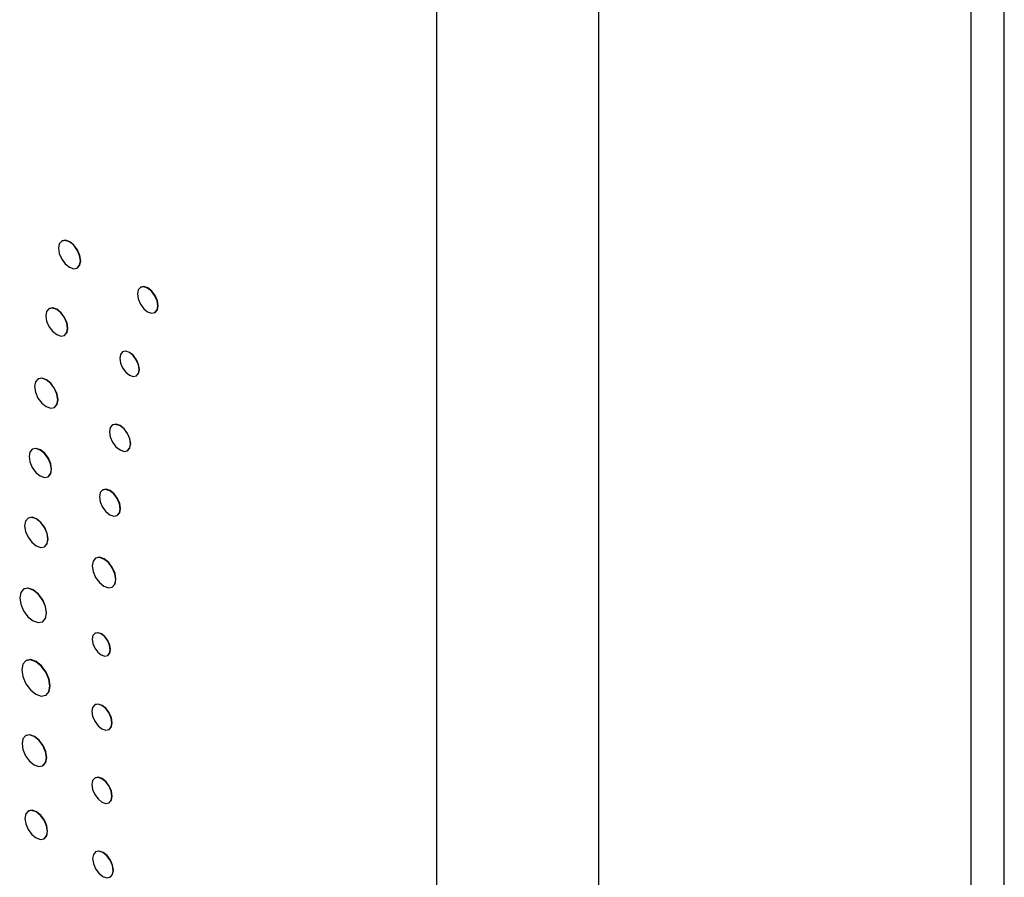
# Model space of a CAD drawing. Header units: inches. Extents: x 5.9 to 23.9, y 5 to 17.8.
# Tile 25 of 33: x 22.1 to 23.5, y 11 to 12.3. Entities that reach past the tile are written whole.
import ezdxf

# ---------------------------------------------------------------- set-up
doc = ezdxf.new("R2010")
doc.units = ezdxf.units.IN
doc.header["$LTSCALE"] = 2
doc.header["$MEASUREMENT"] = 0

msp = doc.modelspace()

# ---------------------------------------------------------------- linework, layer by layer
at = {"color": 7, "linetype": 'Continuous', "lineweight": 25}
for p, q in [((23.5359, 9.8886), (23.5359, 12.9351)), ((22.6941, 12.5473), (22.6941, 9.5008)), ((22.1388, 11.9402), (22.1384, 11.94)), ((22.1615, 11.9), (22.1618, 11.9002)), ((22.2554, 11.8716), (22.2551, 11.8713)), ((22.12, 11.8399), (22.1196, 11.8397)), ((22.2766, 11.834), (22.277, 11.8342)), ((22.1424, 11.8002), (22.1428, 11.8004)), ((22.229, 11.7758), (22.2286, 11.7756)), ((22.249, 11.7402), (22.2494, 11.7404)), ((22.1037, 11.7356), (22.1033, 11.7354)), ((22.1276, 11.6933), (22.128, 11.6935)), ((22.2142, 11.6675), (22.2139, 11.6673)), ((22.0952, 11.6315), (22.0948, 11.6313)), ((22.2359, 11.6292), (22.2362, 11.6294)), ((22.1183, 11.5906), (22.1187, 11.5909)), ((22.1994, 11.5711), (22.199, 11.5709)), ((22.2208, 11.5332), (22.2211, 11.5334)), ((22.0889, 11.5294), (22.0885, 11.5292)), ((22.113, 11.4868), (22.1134, 11.487)), ((22.189, 11.47), (22.1887, 11.4698)), ((22.0823, 11.4242), (22.082, 11.424)), ((22.2134, 11.427), (22.2137, 11.4272)), ((22.1099, 11.3755), (22.1103, 11.3757)), ((22.1879, 11.3586), (22.1876, 11.3584)), ((22.0857, 11.318), (22.0854, 11.3178)), ((22.2066, 11.3255), (22.2069, 11.3257)), ((22.1149, 11.2667), (22.1153, 11.2669)), ((22.1879, 11.2527), (22.1875, 11.2525)), ((22.2087, 11.2158), (22.209, 11.216)), ((22.0853, 11.2069), (22.0849, 11.2067)), ((22.1106, 11.1622), (22.111, 11.1624)), ((22.1879, 11.1441), (22.1875, 11.1438)), ((22.0891, 11.0951), (22.0888, 11.0949)), ((22.2087, 11.1072), (22.209, 11.1074)), ((22.1124, 11.054), (22.1127, 11.0542)), ((22.189, 11.0346), (22.1887, 11.0344)), ((22.2102, 10.997), (22.2106, 10.9972))]:
    msp.add_line(p, q, dxfattribs=at)
at = {"color": 8, "linetype": 'Continuous', "lineweight": 25}
for p, q in [((23.4861, 12.8636), (23.4861, 9.8192)), ((22.9345, 12.5456), (22.9345, 9.5008))]:
    msp.add_line(p, q, dxfattribs=at)
at = {"color": 7, "linetype": 'Continuous', "lineweight": 25, "flags": 128}
for points in [[(22.1662, 11.9106), (22.165, 11.9185), (22.1615, 11.9266), (22.1562, 11.9338), (22.1499, 11.9388), (22.1437, 11.941), (22.1384, 11.94), (22.1349, 11.9359), (22.1336, 11.9294), (22.1349, 11.9215), (22.1384, 11.9133), (22.1437, 11.9062), (22.1499, 11.9011), (22.1562, 11.899), (22.1615, 11.9), (22.165, 11.9041), (22.1662, 11.9106)], [(22.1618, 11.9002), (22.1618, 11.9002), (22.1654, 11.9043), (22.1666, 11.9108), (22.1654, 11.9187), (22.1618, 11.9268), (22.1565, 11.934), (22.1503, 11.939), (22.144, 11.9412), (22.1388, 11.9402)], [(22.2811, 11.8438), (22.2799, 11.8513), (22.2766, 11.8589), (22.2717, 11.8656), (22.2658, 11.8703), (22.26, 11.8723), (22.2551, 11.8713), (22.2517, 11.8675), (22.2506, 11.8615), (22.2517, 11.8541), (22.2551, 11.8464), (22.26, 11.8397), (22.2658, 11.835), (22.2717, 11.833), (22.2766, 11.834), (22.2799, 11.8378), (22.2811, 11.8438)], [(22.277, 11.8342), (22.277, 11.8342), (22.2803, 11.838), (22.2815, 11.844), (22.2803, 11.8515), (22.277, 11.8591), (22.272, 11.8658), (22.2662, 11.8705), (22.2604, 11.8725), (22.2554, 11.8716)], [(22.1472, 11.8107), (22.1459, 11.8185), (22.1424, 11.8266), (22.1372, 11.8336), (22.131, 11.8386), (22.1249, 11.8407), (22.1196, 11.8397), (22.1161, 11.8357), (22.1149, 11.8293), (22.1161, 11.8214), (22.1196, 11.8134), (22.1249, 11.8063), (22.131, 11.8013), (22.1372, 11.7992), (22.1424, 11.8002), (22.1459, 11.8042), (22.1472, 11.8107)], [(22.1428, 11.8004), (22.1428, 11.8004), (22.1463, 11.8044), (22.1475, 11.8109), (22.1463, 11.8187), (22.1428, 11.8268), (22.1376, 11.8338), (22.1314, 11.8388), (22.1252, 11.8409), (22.12, 11.8399)], [(22.2533, 11.7496), (22.2522, 11.7566), (22.249, 11.7638), (22.2443, 11.7701), (22.2388, 11.7746), (22.2333, 11.7765), (22.2286, 11.7756), (22.2255, 11.772), (22.2244, 11.7662), (22.2255, 11.7592), (22.2286, 11.752), (22.2333, 11.7457), (22.2388, 11.7412), (22.2443, 11.7393), (22.249, 11.7402), (22.2522, 11.7438), (22.2533, 11.7496)], [(22.2494, 11.7404), (22.2494, 11.7404), (22.2525, 11.744), (22.2536, 11.7498), (22.2525, 11.7568), (22.2494, 11.764), (22.2447, 11.7703), (22.2392, 11.7748), (22.2336, 11.7767), (22.229, 11.7758)], [(22.1327, 11.7044), (22.1314, 11.7128), (22.1276, 11.7214), (22.1221, 11.7289), (22.1155, 11.7342), (22.1089, 11.7365), (22.1033, 11.7354), (22.0996, 11.7311), (22.0983, 11.7243), (22.0996, 11.7159), (22.1033, 11.7073), (22.1089, 11.6998), (22.1155, 11.6945), (22.1221, 11.6922), (22.1276, 11.6933), (22.1314, 11.6976), (22.1327, 11.7044)], [(22.128, 11.6935), (22.128, 11.6935), (22.1317, 11.6978), (22.133, 11.7046), (22.1317, 11.713), (22.128, 11.7216), (22.1224, 11.7291), (22.1158, 11.7344), (22.1093, 11.7367), (22.1037, 11.7356)], [(22.2404, 11.6392), (22.2393, 11.6468), (22.2359, 11.6546), (22.2308, 11.6614), (22.2249, 11.6662), (22.2189, 11.6682), (22.2139, 11.6673), (22.2105, 11.6634), (22.2093, 11.6572), (22.2105, 11.6496), (22.2139, 11.6419), (22.2189, 11.6351), (22.2249, 11.6303), (22.2308, 11.6282), (22.2359, 11.6292), (22.2393, 11.633), (22.2404, 11.6392)], [(22.2362, 11.6294), (22.2362, 11.6294), (22.2396, 11.6333), (22.2408, 11.6394), (22.2396, 11.647), (22.2362, 11.6548), (22.2312, 11.6616), (22.2252, 11.6664), (22.2193, 11.6684), (22.2142, 11.6675)], [(22.1232, 11.6014), (22.1219, 11.6095), (22.1183, 11.6178), (22.1129, 11.625), (22.1066, 11.6302), (22.1002, 11.6324), (22.0948, 11.6313), (22.0912, 11.6272), (22.09, 11.6206), (22.0912, 11.6125), (22.0948, 11.6042), (22.1002, 11.5969), (22.1066, 11.5918), (22.1129, 11.5896), (22.1183, 11.5906), (22.1219, 11.5948), (22.1232, 11.6014)], [(22.1187, 11.5909), (22.1187, 11.5909), (22.1223, 11.595), (22.1235, 11.6016), (22.1223, 11.6097), (22.1187, 11.618), (22.1133, 11.6253), (22.1069, 11.6304), (22.1006, 11.6326), (22.0952, 11.6315)], [(22.2253, 11.5431), (22.2241, 11.5506), (22.2208, 11.5583), (22.2158, 11.565), (22.2099, 11.5698), (22.204, 11.5718), (22.199, 11.5709), (22.1957, 11.567), (22.1945, 11.5609), (22.1957, 11.5534), (22.199, 11.5457), (22.204, 11.539), (22.2099, 11.5343), (22.2158, 11.5322), (22.2208, 11.5332), (22.2241, 11.537), (22.2253, 11.5431)], [(22.2211, 11.5334), (22.2211, 11.5334), (22.2245, 11.5372), (22.2257, 11.5433), (22.2245, 11.5508), (22.2211, 11.5585), (22.2162, 11.5652), (22.2103, 11.57), (22.2044, 11.572), (22.1994, 11.5711)], [(22.1181, 11.498), (22.1168, 11.5064), (22.113, 11.5151), (22.1074, 11.5227), (22.1008, 11.528), (22.0941, 11.5303), (22.0885, 11.5292), (22.0848, 11.5249), (22.0835, 11.518), (22.0848, 11.5096), (22.0885, 11.501), (22.0941, 11.4934), (22.1008, 11.488), (22.1074, 11.4857), (22.113, 11.4868), (22.1168, 11.4911), (22.1181, 11.498)], [(22.1134, 11.487), (22.1134, 11.487), (22.1171, 11.4914), (22.1184, 11.4982), (22.1171, 11.5066), (22.1134, 11.5153), (22.1077, 11.5229), (22.1011, 11.5282), (22.0945, 11.5305), (22.0889, 11.5294)], [(22.2185, 11.4383), (22.2171, 11.4468), (22.2134, 11.4555), (22.2077, 11.4632), (22.201, 11.4685), (22.1944, 11.4709), (22.1887, 11.4698), (22.1849, 11.4654), (22.1836, 11.4585), (22.1849, 11.45), (22.1887, 11.4413), (22.1944, 11.4336), (22.201, 11.4283), (22.2077, 11.4259), (22.2134, 11.427), (22.2171, 11.4314), (22.2185, 11.4383)], [(22.2137, 11.4272), (22.2137, 11.4272), (22.2175, 11.4316), (22.2188, 11.4385), (22.2175, 11.447), (22.2137, 11.4557), (22.2081, 11.4634), (22.2014, 11.4687), (22.1947, 11.4711), (22.189, 11.47)], [(22.1157, 11.3883), (22.1142, 11.398), (22.1099, 11.4079), (22.1035, 11.4165), (22.0959, 11.4226), (22.0884, 11.4253), (22.082, 11.424), (22.0777, 11.4191), (22.0762, 11.4112), (22.0777, 11.4016), (22.082, 11.3917), (22.0884, 11.383), (22.0959, 11.3769), (22.1035, 11.3743), (22.1099, 11.3755), (22.1142, 11.3805), (22.1157, 11.3883)], [(22.1103, 11.3757), (22.1103, 11.3757), (22.1146, 11.3807), (22.1161, 11.3886), (22.1146, 11.3982), (22.1103, 11.4081), (22.1039, 11.4167), (22.0963, 11.4228), (22.0887, 11.4255), (22.0823, 11.4242)], [(22.2105, 11.3342), (22.2095, 11.3407), (22.2066, 11.3474), (22.2022, 11.3533), (22.1971, 11.3575), (22.1919, 11.3592), (22.1876, 11.3584), (22.1847, 11.355), (22.1837, 11.3497), (22.1847, 11.3432), (22.1876, 11.3365), (22.1919, 11.3306), (22.1971, 11.3265), (22.2022, 11.3247), (22.2066, 11.3255), (22.2095, 11.3289), (22.2105, 11.3342)], [(22.2069, 11.3257), (22.2069, 11.3257), (22.2098, 11.3291), (22.2108, 11.3344), (22.2098, 11.3409), (22.2069, 11.3476), (22.2026, 11.3535), (22.1974, 11.3577), (22.1923, 11.3594), (22.1879, 11.3586)], [(22.121, 11.2802), (22.1194, 11.2904), (22.1149, 11.3008), (22.1081, 11.3099), (22.1002, 11.3164), (22.0922, 11.3191), (22.0854, 11.3178), (22.0809, 11.3126), (22.0793, 11.3043), (22.0809, 11.2942), (22.0854, 11.2838), (22.0922, 11.2746), (22.1002, 11.2682), (22.1081, 11.2654), (22.1149, 11.2667), (22.1194, 11.2719), (22.121, 11.2802)], [(22.1153, 11.2669), (22.1153, 11.2669), (22.1198, 11.2721), (22.1214, 11.2804), (22.1198, 11.2906), (22.1153, 11.301), (22.1085, 11.3101), (22.1005, 11.3166), (22.0925, 11.3194), (22.0857, 11.318)], [(22.213, 11.2255), (22.2119, 11.2328), (22.2087, 11.2402), (22.2038, 11.2468), (22.1981, 11.2514), (22.1924, 11.2534), (22.1875, 11.2525), (22.1843, 11.2487), (22.1831, 11.2428), (22.1843, 11.2355), (22.1875, 11.228), (22.1924, 11.2215), (22.1981, 11.2169), (22.2038, 11.2149), (22.2087, 11.2158), (22.2119, 11.2196), (22.213, 11.2255)], [(22.209, 11.216), (22.209, 11.216), (22.2123, 11.2198), (22.2134, 11.2257), (22.2123, 11.233), (22.209, 11.2405), (22.2042, 11.247), (22.1984, 11.2516), (22.1927, 11.2536), (22.1879, 11.2527)], [(22.116, 11.174), (22.1146, 11.1828), (22.1106, 11.1919), (22.1047, 11.1998), (22.0978, 11.2055), (22.0908, 11.2079), (22.0849, 11.2067), (22.081, 11.2022), (22.0796, 11.195), (22.081, 11.1861), (22.0849, 11.177), (22.0908, 11.1691), (22.0978, 11.1634), (22.1047, 11.161), (22.1106, 11.1622), (22.1146, 11.1667), (22.116, 11.174)], [(22.111, 11.1624), (22.111, 11.1624), (22.1149, 11.1669), (22.1163, 11.1742), (22.1149, 11.183), (22.111, 11.1921), (22.1051, 11.2001), (22.0981, 11.2057), (22.0912, 11.2081), (22.0853, 11.2069)], [(22.213, 11.1169), (22.2119, 11.1242), (22.2087, 11.1316), (22.2038, 11.1382), (22.1981, 11.1428), (22.1924, 11.1448), (22.1875, 11.1438), (22.1843, 11.1401), (22.1831, 11.1342), (22.1843, 11.1269), (22.1875, 11.1194), (22.1924, 11.1129), (22.1981, 11.1083), (22.2038, 11.1063), (22.2087, 11.1072), (22.2119, 11.111), (22.213, 11.1169)], [(22.209, 11.1074), (22.209, 11.1074), (22.2123, 11.1112), (22.2134, 11.1171), (22.2123, 11.1244), (22.209, 11.1318), (22.2042, 11.1384), (22.1984, 11.143), (22.1927, 11.145), (22.1879, 11.1441)], [(22.1173, 11.0648), (22.116, 11.0729), (22.1124, 11.0813), (22.107, 11.0886), (22.1006, 11.0937), (22.0942, 11.096), (22.0888, 11.0949), (22.0851, 11.0907), (22.0839, 11.0841), (22.0851, 11.076), (22.0888, 11.0676), (22.0942, 11.0603), (22.1006, 11.0551), (22.107, 11.0529), (22.1124, 11.054), (22.116, 11.0581), (22.1173, 11.0648)], [(22.1127, 11.0542), (22.1127, 11.0542), (22.1164, 11.0584), (22.1176, 11.065), (22.1164, 11.0731), (22.1127, 11.0815), (22.1073, 11.0888), (22.1009, 11.094), (22.0945, 11.0962), (22.0891, 11.0951)], [(22.2106, 10.9972), (22.2106, 10.9972), (22.2139, 11.0011), (22.2151, 11.0071), (22.2139, 11.0145), (22.2106, 11.0222), (22.2056, 11.0289), (22.1998, 11.0336), (22.194, 11.0356), (22.189, 11.0346)], [(22.2147, 11.0069), (22.2136, 11.0143), (22.2102, 11.022), (22.2053, 11.0287), (22.1995, 11.0334), (22.1936, 11.0354), (22.1887, 11.0344), (22.1854, 11.0306), (22.1842, 11.0246), (22.1854, 11.0171), (22.1887, 11.0095), (22.1936, 11.0028), (22.1995, 10.9981), (22.2053, 10.9961), (22.2102, 10.997), (22.2136, 11.0009), (22.2147, 11.0069)]]:
    msp.add_lwpolyline(points, dxfattribs=at)

doc.saveas('drawing.dxf')
